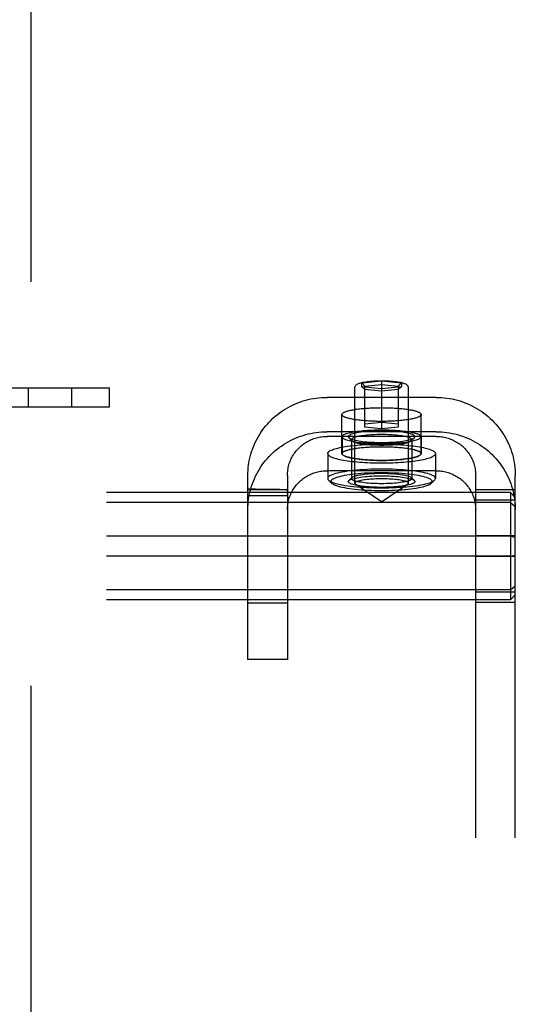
# Model space of a CAD drawing. Header units: inches. Extents: x 0 to 232, y 0 to 150.
# Tile 18 of 30: x 73.6 to 75.16, y 82.69 to 85.79. Entities that reach past the tile are written whole.
import ezdxf

# ---------------------------------------------------------------- set-up
doc = ezdxf.new("R2010")
doc.units = ezdxf.units.IN
doc.header["$LTSCALE"] = 12.750417
doc.header["$MEASUREMENT"] = 0
doc.linetypes.add('HIDDEN', pattern=[0.2, 0.1, -0.1])
doc.layers.add('DEFAULT_2', color=8, linetype='HIDDEN')

msp = doc.modelspace()

# ---------------------------------------------------------------- linework, layer by layer
at = {"layer": 'DEFAULT_2', "color": 8, "linetype": 'HIDDEN'}
for p, q in [((73.6346, 111.741), (73.6346, 54.771)), ((74.6791, 84.6464), (74.7416, 84.6527)), ((74.6791, 84.6339), (74.6791, 84.6464)), ((74.6791, 84.6464), (74.6891, 84.6356)), ((74.7416, 84.6527), (74.7416, 84.5016)), ((74.7416, 84.6527), (74.8041, 84.6464)), ((74.8041, 84.6464), (74.7941, 84.6356)), ((74.8041, 84.6464), (74.8041, 84.6339)), ((73.4736, 84.631), (73.8836, 84.631)), ((73.6268, 84.631), (73.6268, 84.571)), ((73.7628, 84.631), (73.7628, 84.571)), ((73.8836, 84.571), (73.8836, 84.631)), ((74.6571, 84.3299), (74.6571, 84.6303)), ((74.7416, 84.6276), (74.6791, 84.6339)), ((74.6791, 84.6339), (74.6891, 84.6251)), ((74.6891, 84.6356), (74.7416, 84.6408)), ((74.6891, 84.5069), (74.6891, 84.6356)), ((74.7416, 84.6198), (74.6891, 84.6251)), ((74.7416, 84.6408), (74.7941, 84.6356)), ((74.8041, 84.6339), (74.7416, 84.6276)), ((74.7941, 84.6251), (74.7416, 84.6198)), ((74.7941, 84.6356), (74.7941, 84.5069)), ((74.8041, 84.6339), (74.7941, 84.6251)), ((74.8261, 84.3299), (74.8261, 84.6303)), ((74.9136, 84.6008), (74.5696, 84.6008)), ((73.4736, 84.571), (73.8836, 84.571)), ((74.6166, 84.4235), (74.6166, 84.5466)), ((74.6891, 84.5174), (74.7416, 84.5227)), ((74.7416, 84.5227), (74.7941, 84.5174)), ((74.8666, 84.4235), (74.8666, 84.5466)), ((74.9136, 84.4923), (74.5696, 84.4923)), ((74.7416, 84.5016), (74.6891, 84.5069)), ((74.7941, 84.5069), (74.7416, 84.5016)), ((74.9136, 84.4777), (74.5696, 84.4777)), ((74.6171, 84.4766), (74.6171, 84.4235)), ((74.6481, 84.4639), (74.6382, 84.4734)), ((74.6466, 84.4668), (74.6466, 84.3447)), ((74.8351, 84.4639), (74.845, 84.4734)), ((74.8366, 84.4668), (74.8366, 84.3447)), ((74.8661, 84.4766), (74.8661, 84.4235)), ((74.5716, 84.4235), (74.5716, 84.3447)), ((74.9116, 84.4235), (74.9116, 84.3447)), ((74.9136, 84.3692), (74.5696, 84.3692)), ((74.3196, 83.7735), (74.3196, 84.3546)), ((74.4446, 84.3546), (74.4446, 83.7735)), ((74.5841, 84.3299), (74.5743, 84.3395)), ((74.6481, 84.3476), (74.6382, 84.338)), ((74.8351, 84.3476), (74.845, 84.338)), ((74.8991, 84.3299), (74.9089, 84.3395)), ((75.0386, 78.1108), (75.0386, 84.3546)), ((75.1636, 78.1108), (75.1636, 84.3546)), ((74.3196, 84.3096), (74.4446, 84.3096)), ((74.3196, 84.2985), (74.3197, 84.3058)), ((74.3436, 84.3105), (74.3197, 84.311)), ((74.3197, 84.3058), (74.3197, 84.3082)), ((74.3671, 84.3101), (74.3436, 84.3105)), ((74.3892, 84.3098), (74.3671, 84.3101)), ((74.4446, 84.3094), (74.4446, 84.3096)), ((74.4447, 84.3053), (74.4446, 84.307)), ((74.4447, 84.3032), (74.4447, 84.3053)), ((74.7416, 84.2708), (74.6597, 84.3263)), ((74.7416, 84.2708), (74.8235, 84.3263)), ((75.1636, 84.3086), (75.0386, 84.3086)), ((75.1486, 84.3005), (71.6786, 84.3005)), ((74.3196, 84.2938), (74.3196, 84.2985)), ((74.3196, 84.2911), (74.4446, 84.2911)), ((74.4446, 84.2947), (74.4447, 84.3032)), ((75.1636, 84.2758), (75.0386, 84.2758)), ((75.1486, 84.3005), (75.1486, 83.9614)), ((75.1486, 84.3005), (75.1636, 84.2842)), ((75.1486, 84.2692), (71.6786, 84.2692)), ((75.1486, 84.2692), (75.1636, 84.2559)), ((75.1486, 84.1623), (71.6786, 84.1623)), ((75.1636, 84.1638), (75.0386, 84.1638)), ((75.1486, 84.1623), (75.1636, 84.1593)), ((75.1486, 84.0996), (71.6786, 84.0996)), ((75.1636, 84.0981), (75.0386, 84.0981)), ((75.1486, 84.0996), (75.1636, 84.1026)), ((75.1486, 83.9928), (71.6786, 83.9928)), ((75.1486, 83.9928), (75.1636, 84.006)), ((75.1636, 83.9861), (75.0386, 83.9861)), ((75.1486, 83.9614), (75.1636, 83.9777)), ((75.1486, 83.9614), (71.6786, 83.9614)), ((74.4446, 83.951), (74.3196, 83.951)), ((75.1636, 83.9533), (75.0386, 83.9533)), ((74.4446, 83.7735), (74.3196, 83.7735))]:
    msp.add_line(p, q, dxfattribs=at)
for points in [[(74.6571, 84.6303), (74.6572, 84.6321), (74.6576, 84.6338), (74.6583, 84.6355), (74.6592, 84.6372), (74.6603, 84.6387), (74.6616, 84.64), (74.6631, 84.6412), (74.6647, 84.6423), (74.6664, 84.6433), (74.6683, 84.6442), (74.6705, 84.6451), (74.673, 84.6459), (74.6757, 84.6468), (74.679, 84.6476), (74.6827, 84.6484), (74.6869, 84.6492), (74.6915, 84.65), (74.6965, 84.6506), (74.7016, 84.6512), (74.7069, 84.6518), (74.7124, 84.6522), (74.7181, 84.6526), (74.7238, 84.6528), (74.7297, 84.653), (74.7356, 84.6532), (74.7416, 84.6532)], [(74.7416, 84.6532), (74.7477, 84.6532), (74.7537, 84.653), (74.7596, 84.6528), (74.7655, 84.6525), (74.7712, 84.6522), (74.7768, 84.6517), (74.7822, 84.6512), (74.7874, 84.6506), (74.7924, 84.6498), (74.797, 84.6491), (74.8011, 84.6483), (74.8047, 84.6475), (74.8079, 84.6466), (74.8106, 84.6458), (74.813, 84.645), (74.8151, 84.6441), (74.817, 84.6432), (74.8187, 84.6422), (74.8203, 84.6411), (74.8217, 84.6399), (74.823, 84.6386), (74.824, 84.6371), (74.8249, 84.6355), (74.8256, 84.6338), (74.826, 84.6321), (74.8261, 84.6303)], [(74.3196, 84.3546), (74.3197, 84.363), (74.3202, 84.3714), (74.3209, 84.3798), (74.3219, 84.3881), (74.3232, 84.3964), (74.3248, 84.4047), (74.3267, 84.4129), (74.3289, 84.421), (74.3313, 84.4291), (74.334, 84.4371), (74.337, 84.4449), (74.3403, 84.4527), (74.3438, 84.4603), (74.3476, 84.4679), (74.3517, 84.4753), (74.356, 84.4825), (74.3605, 84.4896), (74.3653, 84.4966), (74.3704, 84.5034), (74.3757, 84.51), (74.3812, 84.5164), (74.3869, 84.5227), (74.3928, 84.5287), (74.399, 84.5346), (74.4053, 84.5402), (74.4118, 84.5456), (74.4185, 84.5508), (74.4254, 84.5558), (74.4325, 84.5605), (74.4397, 84.565), (74.4471, 84.5692), (74.4546, 84.5732), (74.4622, 84.577), (74.47, 84.5804), (74.4779, 84.5837), (74.4859, 84.5866), (74.494, 84.5893), (74.5021, 84.5917), (74.5104, 84.5938), (74.5187, 84.5957), (74.5271, 84.5972), (74.5356, 84.5985), (74.544, 84.5995), (74.5525, 84.6002), (74.5611, 84.6007), (74.5696, 84.6008)], [(74.9136, 84.6008), (74.9221, 84.6007), (74.9307, 84.6002), (74.9392, 84.5995), (74.9476, 84.5985), (74.9561, 84.5972), (74.9645, 84.5957), (74.9728, 84.5938), (74.9811, 84.5917), (74.9892, 84.5893), (74.9973, 84.5866), (75.0053, 84.5837), (75.0132, 84.5805), (75.0209, 84.577), (75.0286, 84.5732), (75.0361, 84.5692), (75.0435, 84.565), (75.0507, 84.5605), (75.0578, 84.5558), (75.0646, 84.5508), (75.0714, 84.5456), (75.0779, 84.5402), (75.0842, 84.5345), (75.0904, 84.5287), (75.0963, 84.5227), (75.102, 84.5164), (75.1075, 84.51), (75.1128, 84.5034), (75.1178, 84.4966), (75.1226, 84.4896), (75.1272, 84.4825), (75.1315, 84.4753), (75.1356, 84.4679), (75.1394, 84.4604), (75.1429, 84.4527), (75.1462, 84.4449), (75.1492, 84.4371), (75.1519, 84.4291), (75.1543, 84.421), (75.1565, 84.4129), (75.1584, 84.4047), (75.16, 84.3965), (75.1613, 84.3881), (75.1623, 84.3798), (75.163, 84.3714), (75.1635, 84.363), (75.1636, 84.3546)], [(74.6166, 84.5466), (74.6167, 84.5475), (74.617, 84.5483), (74.6176, 84.5492), (74.6183, 84.5501), (74.6193, 84.551), (74.6204, 84.5519), (74.6218, 84.5528), (74.6234, 84.5536), (74.6251, 84.5544), (74.6271, 84.5553), (74.6293, 84.5561), (74.6317, 84.5569), (74.6342, 84.5577), (74.637, 84.5584), (74.6399, 84.5592), (74.643, 84.5599), (74.6462, 84.5606), (74.6496, 84.5613), (74.6532, 84.5619), (74.6569, 84.5625), (74.6608, 84.5631), (74.6648, 84.5637), (74.669, 84.5642), (74.6732, 84.5647), (74.6776, 84.5652), (74.6821, 84.5656), (74.6867, 84.5661), (74.6914, 84.5664), (74.6962, 84.5668), (74.701, 84.5671), (74.7059, 84.5674), (74.7109, 84.5676), (74.7159, 84.5678), (74.721, 84.568), (74.7261, 84.5681), (74.7313, 84.5682), (74.7364, 84.5682), (74.7416, 84.5683)], [(74.7416, 84.5683), (74.7468, 84.5682), (74.7519, 84.5682), (74.7571, 84.5681), (74.7622, 84.568), (74.7672, 84.5678), (74.7723, 84.5676), (74.7773, 84.5674), (74.7822, 84.5671), (74.787, 84.5668), (74.7918, 84.5664), (74.7965, 84.5661), (74.8011, 84.5656), (74.8056, 84.5652), (74.81, 84.5647), (74.8142, 84.5642), (74.8184, 84.5637), (74.8224, 84.5631), (74.8263, 84.5625), (74.83, 84.5619), (74.8336, 84.5613), (74.837, 84.5606), (74.8402, 84.5599), (74.8433, 84.5592), (74.8462, 84.5584), (74.849, 84.5577), (74.8515, 84.5569), (74.8539, 84.5561), (74.8561, 84.5553), (74.858, 84.5544), (74.8598, 84.5536), (74.8614, 84.5528), (74.8628, 84.5519), (74.8639, 84.551), (74.8649, 84.5501), (74.8656, 84.5492), (74.8662, 84.5483), (74.8665, 84.5475), (74.8666, 84.5466)], [(74.7416, 84.5249), (74.7364, 84.5249), (74.7313, 84.5249), (74.7261, 84.525), (74.721, 84.5251), (74.7159, 84.5253), (74.7109, 84.5255), (74.7059, 84.5258), (74.701, 84.526), (74.6962, 84.5263), (74.6914, 84.5267), (74.6867, 84.5271), (74.6821, 84.5275), (74.6776, 84.5279), (74.6732, 84.5284), (74.669, 84.5289), (74.6648, 84.5294), (74.6608, 84.53), (74.6569, 84.5306), (74.6532, 84.5312), (74.6496, 84.5319), (74.6462, 84.5325), (74.643, 84.5332), (74.6399, 84.5339), (74.637, 84.5347), (74.6342, 84.5354), (74.6317, 84.5362), (74.6293, 84.537), (74.6271, 84.5378), (74.6251, 84.5387), (74.6234, 84.5395), (74.6218, 84.5404), (74.6204, 84.5412), (74.6193, 84.5421), (74.6183, 84.543), (74.6176, 84.5439), (74.617, 84.5448), (74.6167, 84.5457), (74.6166, 84.5466)], [(74.8666, 84.5466), (74.8665, 84.5457), (74.8662, 84.5448), (74.8656, 84.5439), (74.8649, 84.543), (74.8639, 84.5421), (74.8628, 84.5412), (74.8614, 84.5404), (74.8598, 84.5395), (74.858, 84.5387), (74.8561, 84.5378), (74.8539, 84.537), (74.8515, 84.5362), (74.849, 84.5354), (74.8462, 84.5347), (74.8433, 84.5339), (74.8402, 84.5332), (74.837, 84.5325), (74.8336, 84.5319), (74.83, 84.5312), (74.8263, 84.5306), (74.8224, 84.53), (74.8184, 84.5294), (74.8142, 84.5289), (74.81, 84.5284), (74.8056, 84.5279), (74.8011, 84.5275), (74.7965, 84.5271), (74.7918, 84.5267), (74.787, 84.5263), (74.7822, 84.526), (74.7773, 84.5258), (74.7723, 84.5255), (74.7672, 84.5253), (74.7622, 84.5251), (74.7571, 84.525), (74.7519, 84.5249), (74.7468, 84.5249), (74.7416, 84.5249)], [(74.3196, 84.2461), (74.3197, 84.2545), (74.3202, 84.2629), (74.3209, 84.2713), (74.3219, 84.2796), (74.3232, 84.2879), (74.3248, 84.2962), (74.3267, 84.3044), (74.3289, 84.3125), (74.3313, 84.3206), (74.334, 84.3285), (74.337, 84.3364), (74.3403, 84.3441), (74.3438, 84.3518), (74.3476, 84.3593), (74.3517, 84.3667), (74.356, 84.374), (74.3605, 84.3811), (74.3653, 84.3881), (74.3704, 84.3948), (74.3757, 84.4015), (74.3812, 84.4079), (74.3869, 84.4141), (74.3928, 84.4202), (74.399, 84.426), (74.4053, 84.4317), (74.4118, 84.4371), (74.4185, 84.4423), (74.4254, 84.4472), (74.4325, 84.452), (74.4397, 84.4565), (74.4471, 84.4607), (74.4546, 84.4647), (74.4622, 84.4684), (74.47, 84.4719), (74.4779, 84.4751), (74.4859, 84.4781), (74.494, 84.4808), (74.5021, 84.4832), (74.5104, 84.4853), (74.5187, 84.4871), (74.5271, 84.4887), (74.5356, 84.49), (74.544, 84.491), (74.5525, 84.4917), (74.5611, 84.4921), (74.5696, 84.4923)], [(74.6171, 84.4766), (74.6173, 84.4779), (74.618, 84.4792), (74.6191, 84.4805), (74.6207, 84.4818), (74.6227, 84.4831), (74.6252, 84.4843), (74.6281, 84.4855), (74.6314, 84.4867), (74.6351, 84.4878), (74.6391, 84.4889), (74.6436, 84.49), (74.6484, 84.491), (74.6536, 84.4919), (74.659, 84.4928), (74.6648, 84.4937), (74.6709, 84.4944), (74.6772, 84.4951), (74.6837, 84.4958), (74.6905, 84.4963), (74.6974, 84.4968), (74.7046, 84.4973), (74.7118, 84.4976), (74.7192, 84.4979), (74.7266, 84.4981), (74.7341, 84.4982), (74.7416, 84.4983), (74.7491, 84.4982), (74.7566, 84.4981), (74.764, 84.4979), (74.7714, 84.4976), (74.7786, 84.4973), (74.7857, 84.4968), (74.7927, 84.4963), (74.7995, 84.4958), (74.806, 84.4951), (74.8123, 84.4944), (74.8184, 84.4937), (74.8242, 84.4928), (74.8296, 84.4919), (74.8348, 84.491), (74.8396, 84.49), (74.8441, 84.4889), (74.8481, 84.4878), (74.8518, 84.4867), (74.8551, 84.4855), (74.858, 84.4843), (74.8605, 84.4831), (74.8625, 84.4818), (74.8641, 84.4805), (74.8652, 84.4792), (74.8659, 84.4779), (74.8661, 84.4766)], [(74.8466, 84.4766), (74.8463, 84.478), (74.8455, 84.4793), (74.8441, 84.4806), (74.8421, 84.4819), (74.8395, 84.4832), (74.8363, 84.4845), (74.8327, 84.4857), (74.8285, 84.4869), (74.8238, 84.488), (74.8187, 84.489), (74.8131, 84.49), (74.8072, 84.4909), (74.8009, 84.4917), (74.7942, 84.4924), (74.7873, 84.4931), (74.78, 84.4936), (74.7726, 84.4941), (74.765, 84.4944), (74.7573, 84.4947), (74.7495, 84.4948), (74.7416, 84.4949), (74.7337, 84.4948), (74.7259, 84.4947), (74.7182, 84.4944), (74.7106, 84.4941), (74.7032, 84.4936), (74.6959, 84.4931), (74.689, 84.4924), (74.6823, 84.4917), (74.676, 84.4909), (74.6701, 84.49), (74.6645, 84.489), (74.6594, 84.488), (74.6547, 84.4869), (74.6505, 84.4857), (74.6469, 84.4845), (74.6437, 84.4832), (74.6411, 84.4819), (74.6391, 84.4806), (74.6377, 84.4793), (74.6369, 84.478), (74.6366, 84.4766)], [(74.9136, 84.4923), (74.9221, 84.4921), (74.9307, 84.4917), (74.9392, 84.491), (74.9476, 84.49), (74.9561, 84.4887), (74.9645, 84.4871), (74.9728, 84.4853), (74.9811, 84.4832), (74.9892, 84.4808), (74.9973, 84.4781), (75.0053, 84.4751), (75.0132, 84.4719), (75.0209, 84.4684), (75.0286, 84.4647), (75.0361, 84.4607), (75.0435, 84.4565), (75.0507, 84.452), (75.0578, 84.4472), (75.0646, 84.4423), (75.0714, 84.4371), (75.0779, 84.4317), (75.0842, 84.426), (75.0904, 84.4202), (75.0963, 84.4141), (75.102, 84.4079), (75.1075, 84.4015), (75.1128, 84.3948), (75.1178, 84.3881), (75.1226, 84.3811), (75.1272, 84.374), (75.1315, 84.3668), (75.1356, 84.3594), (75.1394, 84.3518), (75.1429, 84.3442), (75.1462, 84.3364), (75.1492, 84.3285), (75.1519, 84.3206), (75.1543, 84.3125), (75.1565, 84.3044), (75.1584, 84.2962), (75.16, 84.2879), (75.1613, 84.2796), (75.1623, 84.2713), (75.163, 84.2629), (75.1635, 84.2545), (75.1636, 84.2461)], [(74.4446, 84.3546), (74.4447, 84.3588), (74.4449, 84.363), (74.4453, 84.3672), (74.4458, 84.3714), (74.4464, 84.3755), (74.4472, 84.3797), (74.4482, 84.3838), (74.4492, 84.3878), (74.4505, 84.3919), (74.4518, 84.3958), (74.4533, 84.3998), (74.4549, 84.4036), (74.4567, 84.4075), (74.4586, 84.4112), (74.4606, 84.4149), (74.4628, 84.4186), (74.4651, 84.4221), (74.4675, 84.4256), (74.47, 84.429), (74.4726, 84.4323), (74.4754, 84.4355), (74.4782, 84.4386), (74.4812, 84.4417), (74.4843, 84.4446), (74.4875, 84.4474), (74.4907, 84.4501), (74.4941, 84.4527), (74.4975, 84.4552), (74.501, 84.4576), (74.5047, 84.4598), (74.5083, 84.4619), (74.5121, 84.4639), (74.5159, 84.4658), (74.5198, 84.4675), (74.5237, 84.4691), (74.5277, 84.4706), (74.5318, 84.472), (74.5359, 84.4732), (74.54, 84.4742), (74.5442, 84.4751), (74.5484, 84.4759), (74.5526, 84.4766), (74.5568, 84.4771), (74.5611, 84.4774), (74.5653, 84.4776), (74.5696, 84.4777)], [(74.6171, 84.4766), (74.6173, 84.4753), (74.618, 84.474), (74.6191, 84.4727), (74.6207, 84.4715), (74.6227, 84.4702), (74.6252, 84.469), (74.6281, 84.4678), (74.6314, 84.4666), (74.6351, 84.4655), (74.6391, 84.4644), (74.6436, 84.4633), (74.6484, 84.4623), (74.6536, 84.4613), (74.659, 84.4605), (74.6648, 84.4596), (74.6709, 84.4588), (74.6772, 84.4581), (74.6837, 84.4575), (74.6905, 84.4569), (74.6974, 84.4564), (74.7046, 84.456), (74.7118, 84.4556), (74.7192, 84.4554), (74.7266, 84.4552), (74.7341, 84.4551), (74.7416, 84.455), (74.7491, 84.4551), (74.7566, 84.4552), (74.764, 84.4554), (74.7714, 84.4556), (74.7786, 84.456), (74.7857, 84.4564), (74.7927, 84.4569), (74.7995, 84.4575), (74.806, 84.4581), (74.8123, 84.4588), (74.8184, 84.4596), (74.8242, 84.4605), (74.8296, 84.4613), (74.8348, 84.4623), (74.8396, 84.4633), (74.8441, 84.4644), (74.8481, 84.4655), (74.8518, 84.4666), (74.8551, 84.4678), (74.858, 84.469), (74.8605, 84.4702), (74.8625, 84.4715), (74.8641, 84.4727), (74.8652, 84.474), (74.8659, 84.4753), (74.8661, 84.4766)], [(74.6366, 84.4766), (74.6369, 84.4753), (74.6377, 84.474), (74.6382, 84.4734)], [(74.6382, 84.4734), (74.6391, 84.4726), (74.6411, 84.4713), (74.6437, 84.47), (74.6469, 84.4688), (74.6505, 84.4676), (74.6547, 84.4664), (74.6594, 84.4653), (74.6645, 84.4643), (74.6701, 84.4633), (74.676, 84.4624), (74.6823, 84.4616), (74.689, 84.4609), (74.6959, 84.4602), (74.7032, 84.4597), (74.7106, 84.4592), (74.7182, 84.4589), (74.7259, 84.4586), (74.7337, 84.4585), (74.7416, 84.4584), (74.7495, 84.4585), (74.7573, 84.4586), (74.765, 84.4589), (74.7726, 84.4592), (74.78, 84.4597), (74.7872, 84.4602), (74.7942, 84.4609), (74.8009, 84.4616), (74.8072, 84.4624), (74.8131, 84.4633), (74.8187, 84.4643), (74.8238, 84.4653), (74.8285, 84.4664), (74.8327, 84.4676), (74.8363, 84.4688), (74.8395, 84.47), (74.8421, 84.4713), (74.844, 84.4726), (74.845, 84.4734)], [(74.8366, 84.4668), (74.8363, 84.468), (74.8356, 84.4692), (74.8343, 84.4704), (74.8325, 84.4716), (74.8302, 84.4728), (74.8273, 84.4739), (74.824, 84.475), (74.8202, 84.4761), (74.816, 84.4771), (74.8113, 84.478), (74.8063, 84.4789), (74.8009, 84.4797), (74.7952, 84.4804), (74.7892, 84.4811), (74.7829, 84.4816), (74.7764, 84.4821), (74.7697, 84.4825), (74.7628, 84.4829), (74.7558, 84.4831), (74.7487, 84.4832), (74.7416, 84.4833), (74.7345, 84.4832), (74.7274, 84.4831), (74.7204, 84.4829), (74.7135, 84.4825), (74.7068, 84.4821), (74.7003, 84.4816), (74.694, 84.4811), (74.688, 84.4804), (74.6823, 84.4797), (74.6769, 84.4789), (74.6719, 84.478), (74.6672, 84.4771), (74.663, 84.4761), (74.6592, 84.475), (74.6559, 84.4739), (74.653, 84.4728), (74.6507, 84.4716), (74.6489, 84.4704), (74.6476, 84.4692), (74.6468, 84.468), (74.6466, 84.4668)], [(74.6466, 84.4668), (74.6468, 84.4656), (74.6476, 84.4644), (74.6481, 84.4639)], [(74.6481, 84.4639), (74.6489, 84.4632), (74.6507, 84.462), (74.653, 84.4608), (74.6559, 84.4597), (74.6592, 84.4586), (74.663, 84.4575), (74.6672, 84.4565), (74.6719, 84.4556), (74.6769, 84.4547), (74.6823, 84.4539), (74.688, 84.4532), (74.694, 84.4525), (74.7003, 84.4519), (74.7068, 84.4514), (74.7135, 84.451), (74.7204, 84.4507), (74.7274, 84.4505), (74.7345, 84.4503), (74.7416, 84.4503), (74.7487, 84.4503), (74.7558, 84.4505), (74.7628, 84.4507), (74.7696, 84.451), (74.7764, 84.4514), (74.7829, 84.4519), (74.7892, 84.4525), (74.7952, 84.4532), (74.8009, 84.4539), (74.8063, 84.4547), (74.8113, 84.4556), (74.816, 84.4565), (74.8202, 84.4575), (74.824, 84.4586), (74.8273, 84.4597), (74.8301, 84.4608), (74.8325, 84.462), (74.8343, 84.4632), (74.8351, 84.4639)], [(74.8351, 84.4639), (74.8356, 84.4644), (74.8363, 84.4656), (74.8366, 84.4668)], [(74.845, 84.4734), (74.8455, 84.474), (74.8463, 84.4753), (74.8466, 84.4766)], [(74.9136, 84.4777), (74.9179, 84.4776), (74.9221, 84.4774), (74.9264, 84.4771), (74.9306, 84.4766), (74.9348, 84.4759), (74.939, 84.4751), (74.9432, 84.4742), (74.9473, 84.4732), (74.9514, 84.472), (74.9554, 84.4706), (74.9594, 84.4691), (74.9634, 84.4675), (74.9673, 84.4658), (74.9711, 84.4639), (74.9748, 84.4619), (74.9785, 84.4598), (74.9821, 84.4576), (74.9857, 84.4552), (74.9891, 84.4527), (74.9925, 84.4501), (74.9957, 84.4474), (74.9989, 84.4446), (75.002, 84.4417), (75.005, 84.4386), (75.0078, 84.4355), (75.0106, 84.4323), (75.0132, 84.429), (75.0157, 84.4256), (75.0181, 84.4221), (75.0204, 84.4186), (75.0226, 84.415), (75.0246, 84.4113), (75.0265, 84.4075), (75.0282, 84.4037), (75.0299, 84.3998), (75.0314, 84.3958), (75.0327, 84.3919), (75.034, 84.3878), (75.035, 84.3838), (75.036, 84.3797), (75.0368, 84.3755), (75.0374, 84.3714), (75.0379, 84.3672), (75.0383, 84.363), (75.0385, 84.3588), (75.0386, 84.3546)], [(74.5716, 84.4235), (74.5718, 84.425), (74.5725, 84.4265), (74.5737, 84.4281), (74.5753, 84.4296), (74.5774, 84.4311), (74.5799, 84.4326), (74.5829, 84.434), (74.5863, 84.4355), (74.5901, 84.4369), (74.5944, 84.4382), (74.599, 84.4395), (74.6041, 84.4408), (74.6095, 84.442), (74.6153, 84.4432), (74.6214, 84.4443), (74.6278, 84.4454), (74.6346, 84.4464), (74.6417, 84.4473), (74.649, 84.4482), (74.6566, 84.449), (74.6644, 84.4498), (74.6725, 84.4504), (74.6807, 84.451), (74.6891, 84.4515), (74.6976, 84.452), (74.7063, 84.4523), (74.715, 84.4526), (74.7238, 84.4528), (74.7327, 84.4529), (74.7416, 84.453), (74.7505, 84.4529), (74.7594, 84.4528), (74.7682, 84.4526), (74.7769, 84.4523), (74.7856, 84.452), (74.7941, 84.4515), (74.8025, 84.451), (74.8107, 84.4504), (74.8188, 84.4498), (74.8266, 84.449), (74.8342, 84.4482), (74.8415, 84.4473), (74.8486, 84.4464), (74.8554, 84.4454), (74.8618, 84.4443), (74.8679, 84.4432), (74.8737, 84.442), (74.8791, 84.4408), (74.8842, 84.4395), (74.8888, 84.4382), (74.8931, 84.4369), (74.8969, 84.4355), (74.9003, 84.434), (74.9033, 84.4326), (74.9058, 84.4311), (74.9079, 84.4296), (74.9095, 84.4281), (74.9107, 84.4265), (74.9114, 84.425), (74.9116, 84.4235)], [(74.6166, 84.4235), (74.6167, 84.4244), (74.617, 84.4252), (74.6176, 84.4261), (74.6183, 84.427), (74.6193, 84.4279), (74.6204, 84.4288), (74.6218, 84.4296), (74.6234, 84.4305), (74.6251, 84.4313), (74.6271, 84.4322), (74.6293, 84.433), (74.6317, 84.4338), (74.6342, 84.4346), (74.637, 84.4353), (74.6399, 84.4361), (74.643, 84.4368), (74.6462, 84.4375), (74.6496, 84.4382), (74.6532, 84.4388), (74.6569, 84.4394), (74.6608, 84.44), (74.6648, 84.4406), (74.669, 84.4411), (74.6732, 84.4416), (74.6776, 84.4421), (74.6821, 84.4425), (74.6867, 84.443), (74.6914, 84.4433), (74.6962, 84.4437), (74.701, 84.444), (74.7059, 84.4443), (74.7109, 84.4445), (74.7159, 84.4447), (74.721, 84.4449), (74.7261, 84.445), (74.7313, 84.4451), (74.7364, 84.4451), (74.7416, 84.4452)], [(74.6171, 84.4235), (74.6173, 84.4248), (74.618, 84.4261), (74.6191, 84.4274), (74.6207, 84.4286), (74.6227, 84.4299), (74.6252, 84.4311), (74.6281, 84.4323), (74.6314, 84.4335), (74.6351, 84.4346), (74.6391, 84.4357), (74.6436, 84.4368), (74.6484, 84.4378), (74.6536, 84.4387), (74.659, 84.4396), (74.6648, 84.4405), (74.6709, 84.4412), (74.6772, 84.442), (74.6837, 84.4426), (74.6905, 84.4432), (74.6974, 84.4437), (74.7046, 84.4441), (74.7118, 84.4444), (74.7192, 84.4447), (74.7266, 84.4449), (74.7341, 84.445), (74.7416, 84.4451), (74.7491, 84.445), (74.7566, 84.4449), (74.764, 84.4447), (74.7714, 84.4444), (74.7786, 84.4441), (74.7857, 84.4437), (74.7927, 84.4432), (74.7995, 84.4426), (74.806, 84.442), (74.8123, 84.4412), (74.8184, 84.4405), (74.8242, 84.4396), (74.8296, 84.4387), (74.8348, 84.4378), (74.8396, 84.4368), (74.8441, 84.4357), (74.8481, 84.4346), (74.8518, 84.4335), (74.8551, 84.4323), (74.858, 84.4311), (74.8605, 84.4299), (74.8625, 84.4286), (74.8641, 84.4274), (74.8652, 84.4261), (74.8659, 84.4248), (74.8661, 84.4235)], [(74.7416, 84.4452), (74.7468, 84.4451), (74.7519, 84.4451), (74.7571, 84.445), (74.7622, 84.4449), (74.7672, 84.4447), (74.7723, 84.4445), (74.7773, 84.4443), (74.7822, 84.444), (74.787, 84.4437), (74.7918, 84.4433), (74.7965, 84.443), (74.8011, 84.4425), (74.8056, 84.4421), (74.81, 84.4416), (74.8142, 84.4411), (74.8184, 84.4406), (74.8224, 84.44), (74.8263, 84.4394), (74.83, 84.4388), (74.8336, 84.4382), (74.837, 84.4375), (74.8402, 84.4368), (74.8433, 84.4361), (74.8462, 84.4353), (74.849, 84.4346), (74.8515, 84.4338), (74.8539, 84.433), (74.8561, 84.4322), (74.858, 84.4313), (74.8598, 84.4305), (74.8614, 84.4296), (74.8628, 84.4288), (74.8639, 84.4279), (74.8649, 84.427), (74.8656, 84.4261), (74.8662, 84.4252), (74.8665, 84.4244), (74.8666, 84.4235)], [(74.5716, 84.4235), (74.5718, 84.4219), (74.5725, 84.4204), (74.5737, 84.4188), (74.5753, 84.4173), (74.5774, 84.4158), (74.5799, 84.4143), (74.5829, 84.4129), (74.5863, 84.4114), (74.5901, 84.4101), (74.5944, 84.4087), (74.599, 84.4074), (74.6041, 84.4061), (74.6095, 84.4049), (74.6153, 84.4037), (74.6214, 84.4026), (74.6278, 84.4015), (74.6346, 84.4005), (74.6417, 84.3996), (74.649, 84.3987), (74.6566, 84.3979), (74.6644, 84.3972), (74.6725, 84.3965), (74.6807, 84.3959), (74.6891, 84.3954), (74.6976, 84.3949), (74.7063, 84.3946), (74.715, 84.3943), (74.7238, 84.3941), (74.7327, 84.394), (74.7416, 84.3939), (74.7505, 84.394), (74.7594, 84.3941), (74.7682, 84.3943), (74.7769, 84.3946), (74.7856, 84.3949), (74.7941, 84.3954), (74.8025, 84.3959), (74.8107, 84.3965), (74.8188, 84.3972), (74.8266, 84.3979), (74.8342, 84.3987), (74.8415, 84.3996), (74.8486, 84.4005), (74.8554, 84.4015), (74.8618, 84.4026), (74.8679, 84.4037), (74.8737, 84.4049), (74.8791, 84.4061), (74.8842, 84.4074), (74.8888, 84.4087), (74.8931, 84.4101), (74.8969, 84.4114), (74.9003, 84.4129), (74.9033, 84.4143), (74.9058, 84.4158), (74.9079, 84.4173), (74.9095, 84.4188), (74.9107, 84.4204), (74.9114, 84.4219), (74.9116, 84.4235)], [(74.7416, 84.4017), (74.7364, 84.4018), (74.7313, 84.4018), (74.7261, 84.4019), (74.721, 84.402), (74.7159, 84.4022), (74.7109, 84.4024), (74.7059, 84.4027), (74.701, 84.4029), (74.6962, 84.4032), (74.6914, 84.4036), (74.6867, 84.404), (74.6821, 84.4044), (74.6776, 84.4048), (74.6732, 84.4053), (74.669, 84.4058), (74.6648, 84.4063), (74.6608, 84.4069), (74.6569, 84.4075), (74.6532, 84.4081), (74.6496, 84.4088), (74.6462, 84.4094), (74.643, 84.4101), (74.6399, 84.4108), (74.637, 84.4116), (74.6342, 84.4123), (74.6317, 84.4131), (74.6293, 84.4139), (74.6271, 84.4147), (74.6251, 84.4156), (74.6234, 84.4164), (74.6218, 84.4173), (74.6204, 84.4181), (74.6193, 84.419), (74.6183, 84.4199), (74.6176, 84.4208), (74.617, 84.4217), (74.6167, 84.4226), (74.6166, 84.4235)], [(74.6171, 84.4235), (74.6173, 84.4221), (74.618, 84.4208), (74.6191, 84.4196), (74.6207, 84.4183), (74.6227, 84.417), (74.6252, 84.4158), (74.6281, 84.4146), (74.6314, 84.4134), (74.6351, 84.4123), (74.6391, 84.4112), (74.6436, 84.4101), (74.6484, 84.4091), (74.6536, 84.4082), (74.659, 84.4073), (74.6648, 84.4064), (74.6709, 84.4057), (74.6772, 84.405), (74.6837, 84.4043), (74.6905, 84.4037), (74.6974, 84.4032), (74.7046, 84.4028), (74.7118, 84.4025), (74.7192, 84.4022), (74.7266, 84.402), (74.7341, 84.4019), (74.7416, 84.4018), (74.7491, 84.4019), (74.7566, 84.402), (74.764, 84.4022), (74.7714, 84.4025), (74.7786, 84.4028), (74.7857, 84.4032), (74.7927, 84.4037), (74.7995, 84.4043), (74.806, 84.405), (74.8123, 84.4057), (74.8184, 84.4064), (74.8242, 84.4073), (74.8296, 84.4082), (74.8348, 84.4091), (74.8396, 84.4101), (74.8441, 84.4112), (74.8481, 84.4123), (74.8518, 84.4134), (74.8551, 84.4146), (74.858, 84.4158), (74.8605, 84.417), (74.8625, 84.4183), (74.8641, 84.4196), (74.8652, 84.4208), (74.8659, 84.4221), (74.8661, 84.4235)], [(74.8666, 84.4235), (74.8665, 84.4226), (74.8662, 84.4217), (74.8656, 84.4208), (74.8649, 84.4199), (74.8639, 84.419), (74.8628, 84.4181), (74.8614, 84.4173), (74.8598, 84.4164), (74.858, 84.4156), (74.8561, 84.4147), (74.8539, 84.4139), (74.8515, 84.4131), (74.849, 84.4123), (74.8462, 84.4116), (74.8433, 84.4108), (74.8402, 84.4101), (74.837, 84.4094), (74.8336, 84.4088), (74.83, 84.4081), (74.8263, 84.4075), (74.8224, 84.4069), (74.8184, 84.4063), (74.8142, 84.4058), (74.81, 84.4053), (74.8056, 84.4048), (74.8011, 84.4044), (74.7965, 84.404), (74.7918, 84.4036), (74.787, 84.4032), (74.7822, 84.4029), (74.7773, 84.4027), (74.7723, 84.4024), (74.7672, 84.4022), (74.7622, 84.402), (74.7571, 84.4019), (74.7519, 84.4018), (74.7468, 84.4018), (74.7416, 84.4017)], [(74.4446, 84.2461), (74.4447, 84.2503), (74.4449, 84.2545), (74.4453, 84.2587), (74.4458, 84.2629), (74.4464, 84.267), (74.4472, 84.2711), (74.4482, 84.2752), (74.4492, 84.2793), (74.4505, 84.2833), (74.4518, 84.2873), (74.4533, 84.2912), (74.4549, 84.2951), (74.4567, 84.2989), (74.4586, 84.3027), (74.4606, 84.3064), (74.4628, 84.31), (74.4651, 84.3136), (74.4675, 84.3171), (74.47, 84.3205), (74.4726, 84.3238), (74.4754, 84.327), (74.4782, 84.3301), (74.4812, 84.3331), (74.4843, 84.3361), (74.4875, 84.3389), (74.4907, 84.3416), (74.4941, 84.3442), (74.4975, 84.3467), (74.501, 84.349), (74.5047, 84.3513), (74.5083, 84.3534), (74.5121, 84.3554), (74.5159, 84.3573), (74.5198, 84.359), (74.5237, 84.3606), (74.5277, 84.3621), (74.5318, 84.3634), (74.5359, 84.3646), (74.54, 84.3657), (74.5442, 84.3666), (74.5484, 84.3674), (74.5526, 84.368), (74.5568, 84.3685), (74.5611, 84.3689), (74.5653, 84.3691), (74.5696, 84.3692)], [(74.9116, 84.3447), (74.9112, 84.3467), (74.9101, 84.3486), (74.9081, 84.3506), (74.9054, 84.3526), (74.9019, 84.3545), (74.8977, 84.3564), (74.8927, 84.3582), (74.8871, 84.36), (74.8807, 84.3616), (74.8737, 84.3633), (74.8661, 84.3648), (74.8578, 84.3662), (74.8491, 84.3675), (74.8398, 84.3688), (74.8301, 84.3699), (74.82, 84.3709), (74.8095, 84.3717), (74.7987, 84.3725), (74.7876, 84.3731), (74.7763, 84.3736), (74.7648, 84.3739), (74.7532, 84.3741), (74.7416, 84.3742), (74.73, 84.3741), (74.7184, 84.3739), (74.7069, 84.3736), (74.6956, 84.3731), (74.6846, 84.3725), (74.6737, 84.3717), (74.6632, 84.3709), (74.6531, 84.3699), (74.6434, 84.3688), (74.6341, 84.3675), (74.6254, 84.3662), (74.6172, 84.3648), (74.6095, 84.3633), (74.6025, 84.3616), (74.5961, 84.36), (74.5905, 84.3582), (74.5855, 84.3564), (74.5813, 84.3545), (74.5778, 84.3526), (74.5751, 84.3506), (74.5731, 84.3486), (74.572, 84.3467), (74.5716, 84.3447)], [(74.9136, 84.3692), (74.9179, 84.3691), (74.9221, 84.3689), (74.9264, 84.3685), (74.9306, 84.368), (74.9348, 84.3674), (74.939, 84.3666), (74.9432, 84.3657), (74.9473, 84.3646), (74.9514, 84.3634), (74.9554, 84.3621), (74.9594, 84.3606), (74.9634, 84.359), (74.9673, 84.3573), (74.9711, 84.3554), (74.9748, 84.3534), (74.9785, 84.3513), (74.9821, 84.349), (74.9857, 84.3467), (74.9891, 84.3442), (74.9925, 84.3416), (74.9957, 84.3389), (74.9989, 84.3361), (75.002, 84.3331), (75.005, 84.3301), (75.0078, 84.327), (75.0106, 84.3238), (75.0132, 84.3205), (75.0157, 84.3171), (75.0181, 84.3136), (75.0204, 84.31), (75.0226, 84.3064), (75.0246, 84.3027), (75.0265, 84.299), (75.0282, 84.2951), (75.0299, 84.2913), (75.0314, 84.2873), (75.0327, 84.2833), (75.034, 84.2793), (75.035, 84.2752), (75.036, 84.2711), (75.0368, 84.267), (75.0374, 84.2629), (75.0379, 84.2587), (75.0383, 84.2545), (75.0385, 84.2503), (75.0386, 84.2461)], [(74.5716, 84.3447), (74.572, 84.3427), (74.5731, 84.3407), (74.5743, 84.3395)], [(74.5743, 84.3395), (74.5751, 84.3387), (74.5778, 84.3368), (74.5812, 84.3349), (74.5855, 84.333), (74.5905, 84.3312), (74.5961, 84.3294), (74.6025, 84.3277), (74.6095, 84.3261), (74.6171, 84.3246), (74.6254, 84.3231), (74.6341, 84.3218), (74.6434, 84.3206), (74.6531, 84.3195), (74.6632, 84.3185), (74.6737, 84.3176), (74.6845, 84.3169), (74.6956, 84.3163), (74.7069, 84.3158), (74.7184, 84.3154), (74.73, 84.3152), (74.7416, 84.3152), (74.7532, 84.3152), (74.7648, 84.3154), (74.7763, 84.3158), (74.7876, 84.3163), (74.7986, 84.3169), (74.8095, 84.3176), (74.82, 84.3185), (74.8301, 84.3195), (74.8398, 84.3206), (74.8491, 84.3218), (74.8578, 84.3231), (74.866, 84.3246), (74.8737, 84.3261), (74.8807, 84.3277), (74.8871, 84.3294), (74.8927, 84.3312), (74.8977, 84.333), (74.9019, 84.3349), (74.9054, 84.3368), (74.9081, 84.3387), (74.9089, 84.3395)], [(74.9016, 84.3348), (74.9012, 84.3367), (74.9002, 84.3385), (74.8983, 84.3404), (74.8958, 84.3422), (74.8925, 84.3441), (74.8885, 84.3458), (74.8838, 84.3475), (74.8785, 84.3492), (74.8725, 84.3508), (74.8659, 84.3523), (74.8587, 84.3537), (74.851, 84.3551), (74.8428, 84.3563), (74.8341, 84.3575), (74.8249, 84.3585), (74.8154, 84.3595), (74.8055, 84.3603), (74.7953, 84.361), (74.7849, 84.3616), (74.7742, 84.362), (74.7634, 84.3623), (74.7525, 84.3625), (74.7416, 84.3626), (74.7307, 84.3625), (74.7198, 84.3623), (74.709, 84.362), (74.6983, 84.3616), (74.6879, 84.361), (74.6777, 84.3603), (74.6678, 84.3595), (74.6583, 84.3585), (74.6492, 84.3575), (74.6404, 84.3563), (74.6322, 84.3551), (74.6245, 84.3537), (74.6173, 84.3523), (74.6107, 84.3508), (74.6047, 84.3492), (74.5994, 84.3475), (74.5947, 84.3458), (74.5907, 84.3441), (74.5874, 84.3422), (74.5849, 84.3404), (74.583, 84.3385), (74.582, 84.3367), (74.5816, 84.3348)], [(74.5816, 84.3348), (74.582, 84.333), (74.583, 84.3311), (74.5841, 84.3299)], [(74.6366, 84.3348), (74.6369, 84.3362), (74.6377, 84.3375), (74.6382, 84.338)], [(74.8466, 84.3348), (74.8463, 84.3335), (74.8455, 84.3322), (74.844, 84.3308), (74.8421, 84.3295), (74.8395, 84.3282), (74.8363, 84.327), (74.8327, 84.3257), (74.8285, 84.3246), (74.8238, 84.3235), (74.8187, 84.3224), (74.8131, 84.3215), (74.8072, 84.3206), (74.8009, 84.3198), (74.7942, 84.319), (74.7872, 84.3184), (74.78, 84.3179), (74.7726, 84.3174), (74.765, 84.317), (74.7573, 84.3168), (74.7495, 84.3166), (74.7416, 84.3166), (74.7337, 84.3166), (74.7259, 84.3168), (74.7182, 84.317), (74.7106, 84.3174), (74.7032, 84.3179), (74.6959, 84.3184), (74.689, 84.319), (74.6823, 84.3198), (74.676, 84.3206), (74.6701, 84.3215), (74.6645, 84.3224), (74.6594, 84.3235), (74.6547, 84.3246), (74.6505, 84.3257), (74.6469, 84.327), (74.6437, 84.3282), (74.6411, 84.3295), (74.6391, 84.3308), (74.6377, 84.3322), (74.6369, 84.3335), (74.6366, 84.3348)], [(74.6382, 84.338), (74.6391, 84.3388), (74.6411, 84.3401), (74.6437, 84.3414), (74.6469, 84.3427), (74.6505, 84.3439), (74.6547, 84.3451), (74.6594, 84.3462), (74.6645, 84.3472), (74.6701, 84.3482), (74.676, 84.3491), (74.6823, 84.3499), (74.689, 84.3506), (74.6959, 84.3512), (74.7032, 84.3518), (74.7106, 84.3522), (74.7182, 84.3526), (74.7259, 84.3529), (74.7337, 84.353), (74.7416, 84.3531), (74.7495, 84.353), (74.7573, 84.3529), (74.765, 84.3526), (74.7726, 84.3522), (74.78, 84.3518), (74.7873, 84.3512), (74.7942, 84.3506), (74.8009, 84.3499), (74.8072, 84.3491), (74.8131, 84.3482), (74.8187, 84.3472), (74.8238, 84.3462), (74.8285, 84.3451), (74.8327, 84.3439), (74.8363, 84.3427), (74.8395, 84.3414), (74.8421, 84.3401), (74.8441, 84.3388), (74.845, 84.338)], [(74.6466, 84.3447), (74.6468, 84.3459), (74.6476, 84.3471), (74.6481, 84.3476)], [(74.8366, 84.3447), (74.8363, 84.3435), (74.8356, 84.3423), (74.8343, 84.3411), (74.8325, 84.3399), (74.8301, 84.3387), (74.8273, 84.3376), (74.824, 84.3365), (74.8202, 84.3354), (74.816, 84.3344), (74.8113, 84.3335), (74.8063, 84.3326), (74.8009, 84.3318), (74.7952, 84.3311), (74.7892, 84.3304), (74.7829, 84.3298), (74.7764, 84.3293), (74.7696, 84.3289), (74.7628, 84.3286), (74.7558, 84.3284), (74.7487, 84.3282), (74.7416, 84.3282), (74.7345, 84.3282), (74.7274, 84.3284), (74.7204, 84.3286), (74.7135, 84.3289), (74.7068, 84.3293), (74.7003, 84.3298), (74.694, 84.3304), (74.688, 84.3311), (74.6823, 84.3318), (74.6769, 84.3326), (74.6719, 84.3335), (74.6672, 84.3344), (74.663, 84.3354), (74.6592, 84.3365), (74.6559, 84.3376), (74.653, 84.3387), (74.6507, 84.3399), (74.6489, 84.3411), (74.6476, 84.3423), (74.6468, 84.3435), (74.6466, 84.3447)], [(74.6481, 84.3476), (74.6489, 84.3483), (74.6507, 84.3495), (74.653, 84.3506), (74.6559, 84.3518), (74.6592, 84.3529), (74.663, 84.3539), (74.6672, 84.3549), (74.6719, 84.3559), (74.6769, 84.3567), (74.6823, 84.3576), (74.688, 84.3583), (74.694, 84.3589), (74.7003, 84.3595), (74.7068, 84.36), (74.7135, 84.3604), (74.7204, 84.3608), (74.7274, 84.361), (74.7345, 84.3611), (74.7416, 84.3612), (74.7487, 84.3611), (74.7558, 84.361), (74.7628, 84.3608), (74.7697, 84.3604), (74.7764, 84.36), (74.7829, 84.3595), (74.7892, 84.3589), (74.7952, 84.3583), (74.8009, 84.3576), (74.8063, 84.3567), (74.8113, 84.3559), (74.816, 84.3549), (74.8202, 84.3539), (74.824, 84.3529), (74.8273, 84.3518), (74.8302, 84.3506), (74.8325, 84.3495), (74.8343, 84.3483), (74.8351, 84.3476)], [(74.6571, 84.3299), (74.6573, 84.3309), (74.658, 84.332), (74.659, 84.333), (74.6605, 84.334), (74.6624, 84.335), (74.6647, 84.336), (74.6674, 84.3369), (74.6705, 84.3378), (74.674, 84.3387), (74.6777, 84.3395), (74.6819, 84.3403), (74.6863, 84.341), (74.691, 84.3416), (74.6959, 84.3422), (74.7011, 84.3428), (74.7065, 84.3432), (74.7121, 84.3436), (74.7178, 84.344), (74.7236, 84.3442), (74.7296, 84.3444), (74.7356, 84.3445), (74.7416, 84.3446)], [(74.7416, 84.3446), (74.7476, 84.3445), (74.7536, 84.3444), (74.7596, 84.3442), (74.7654, 84.344), (74.7711, 84.3436), (74.7767, 84.3432), (74.7821, 84.3428), (74.7873, 84.3422), (74.7922, 84.3416), (74.7969, 84.341), (74.8013, 84.3403), (74.8055, 84.3395), (74.8092, 84.3387), (74.8127, 84.3378), (74.8158, 84.3369), (74.8185, 84.336), (74.8208, 84.335), (74.8227, 84.334), (74.8242, 84.333), (74.8252, 84.332), (74.8259, 84.3309), (74.8261, 84.3299)], [(74.8351, 84.3476), (74.8356, 84.3471), (74.8363, 84.3459), (74.8366, 84.3447)], [(74.845, 84.338), (74.8455, 84.3375), (74.8463, 84.3362), (74.8466, 84.3348)], [(74.8991, 84.3299), (74.9002, 84.3311), (74.9012, 84.333), (74.9016, 84.3348)], [(74.9089, 84.3395), (74.9101, 84.3407), (74.9112, 84.3427), (74.9116, 84.3447)], [(74.3197, 84.311), (74.3196, 84.3109), (74.3196, 84.3107), (74.3196, 84.3102), (74.3196, 84.3096)], [(74.3197, 84.3082), (74.3197, 84.3092), (74.3197, 84.3099), (74.3197, 84.3105), (74.3197, 84.3108), (74.3197, 84.311), (74.3197, 84.311)], [(74.4196, 84.3096), (74.4098, 84.3096), (74.3997, 84.3097), (74.3892, 84.3098)], [(74.4446, 84.307), (74.4446, 84.3077), (74.4446, 84.3082), (74.4446, 84.3094)], [(74.5841, 84.3299), (74.5849, 84.3292), (74.5874, 84.3274), (74.5907, 84.3256), (74.5947, 84.3238), (74.5993, 84.3221), (74.6047, 84.3204), (74.6107, 84.3188), (74.6173, 84.3173), (74.6245, 84.3159), (74.6322, 84.3145), (74.6404, 84.3133), (74.6491, 84.3121), (74.6583, 84.3111), (74.6678, 84.3102), (74.6777, 84.3093), (74.6879, 84.3087), (74.6983, 84.3081), (74.709, 84.3076), (74.7198, 84.3073), (74.7307, 84.3071), (74.7416, 84.307), (74.7525, 84.3071), (74.7634, 84.3073), (74.7742, 84.3076), (74.7849, 84.3081), (74.7953, 84.3087), (74.8055, 84.3093), (74.8154, 84.3102), (74.8249, 84.3111), (74.834, 84.3121), (74.8428, 84.3133), (74.851, 84.3145), (74.8587, 84.3159), (74.8659, 84.3173), (74.8725, 84.3188), (74.8785, 84.3204), (74.8838, 84.3221), (74.8885, 84.3238), (74.8925, 84.3256), (74.8958, 84.3274), (74.8983, 84.3292), (74.8991, 84.3299)], [(74.6597, 84.3263), (74.659, 84.3268), (74.658, 84.3278), (74.6573, 84.3289), (74.6571, 84.3299)], [(74.7416, 84.3152), (74.7356, 84.3153), (74.7296, 84.3154), (74.7236, 84.3156), (74.7178, 84.3158), (74.7121, 84.3162), (74.7065, 84.3166), (74.7011, 84.317), (74.6959, 84.3176), (74.691, 84.3182), (74.6863, 84.3188), (74.6819, 84.3195), (74.6777, 84.3203), (74.674, 84.3211), (74.6705, 84.322), (74.6674, 84.3229), (74.6647, 84.3238), (74.6624, 84.3248), (74.6605, 84.3258), (74.6597, 84.3263)], [(74.8235, 84.3263), (74.8227, 84.3258), (74.8208, 84.3248), (74.8185, 84.3238), (74.8158, 84.3229), (74.8127, 84.322), (74.8092, 84.3211), (74.8055, 84.3203), (74.8013, 84.3195), (74.7969, 84.3188), (74.7922, 84.3182), (74.7873, 84.3176), (74.7821, 84.317), (74.7767, 84.3166), (74.7711, 84.3162), (74.7654, 84.3158), (74.7596, 84.3156), (74.7536, 84.3154), (74.7476, 84.3153), (74.7416, 84.3152)], [(74.8261, 84.3299), (74.8259, 84.3289), (74.8252, 84.3278), (74.8242, 84.3268), (74.8235, 84.3263)]]:
    msp.add_lwpolyline(points, dxfattribs=at)

doc.saveas('drawing.dxf')
